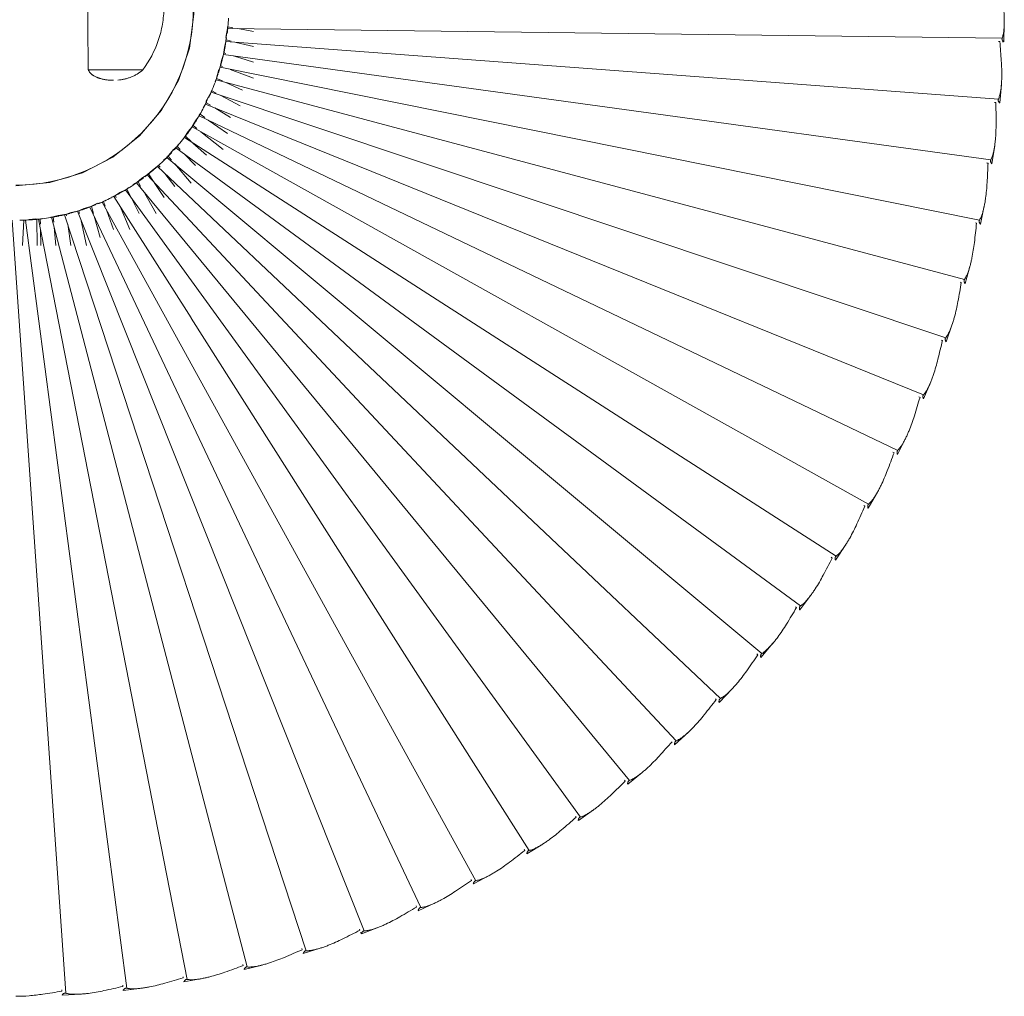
# Model space of a CAD drawing. Header units: millimetres. Extents: x 5954 to 9465, y -7 to 6881.
# Tile 16 of 18: x 9180 to 9465, y 6309 to 6591. Entities that reach past the tile are written whole.
import ezdxf

# ---------------------------------------------------------------- set-up
doc = ezdxf.new("R2010")
doc.units = ezdxf.units.MM
doc.layers.add('E-LITE-EQPM', color=7, linetype='Continuous', lineweight=20)

# ---------------------------------------------------------------- blocks, each defined once
blk = doc.blocks.new('71584-01 - 71584-01 SAIGON Grey_matt white portable and pendant lamp R55 hole cap-541796-Planta_PDF')
at = {"layer": 'E-LITE-EQPM'}
for p, q in [((-285.97, -9.9), (-286.1, -4.51)), ((-61.37, -5.61), (-62.79, -5.86)), ((-61.28, -6.07), (-61.37, -5.61)), ((-61.3, -5.96), (-61.3, -5.6)), ((-285.49, -8.83), (-61.3, -6.07)), ((-64.24, -6.12), (-68.82, -6.94)), ((-60.77, -8.72), (-61.28, -6.07)), ((-60.81, -9.75), (-60.94, -7.84)), ((-284.47, -9.84), (-284.82, -9.87)), ((-284.47, -9.85), (-284.82, -9.87)), ((-284.4, -26.51), (-60.81, -9.86)), ((-63.73, -10.1), (-68.82, -11.34)), ((-60.9, -9.4), (-62.31, -9.75)), ((-60.79, -9.86), (-60.9, -9.4)), ((-60.34, -11.6), (-60.78, -9.86)), ((-282.2, -44.1), (-60.08, -13.62)), ((-62.99, -14.03), (-68.82, -15.84)), ((-60.2, -13.16), (-60.8, -13.35)), ((-60.08, -13.62), (-60.34, -11.6)), ((-60.06, -13.61), (-60.2, -13.16)), ((-59.5, -15.32), (-60.06, -13.62)), ((-59.27, -16.87), (-59.79, -17.07)), ((-59.14, -17.2), (-59.5, -15.32)), ((-59.1, -17.31), (-59.27, -16.87)), ((-278.93, -61.52), (-59.12, -17.31)), ((-61.99, -17.91), (-68.82, -20.5)), ((-58.44, -18.98), (-59.1, -17.31)), ((-57.96, -20.84), (-58.7, -17.98)), ((-20.9, -18.04), (-36.71, -18.04)), ((-284.8, -27.62), (-285.27, -22.24)), ((-274.57, -78.69), (-57.93, -20.95)), ((-60.76, -21.72), (-65.58, -23.9)), ((-58.11, -20.51), (-59.79, -21.27)), ((-57.91, -20.94), (-58.11, -20.51)), ((-57.67, -21.46), (-57.91, -20.95)), ((-269.17, -95.57), (-56.52, -24.5)), ((-59.3, -25.44), (-64.94, -28.43)), ((-56.73, -24.08), (-58, -24.76)), ((-56.56, -24.39), (-56.78, -23.71)), ((-56.5, -24.49), (-56.73, -24.08)), ((-55, -27.23), (-56.5, -24.5)), ((-283.31, -27.47), (-283.66, -27.51)), ((-283.31, -27.47), (-283.66, -27.51)), ((-262.72, -112.08), (-54.89, -27.96)), ((-55.12, -27.55), (-56.36, -28.31)), ((-54.93, -27.85), (-55.64, -26.07)), ((-54.87, -27.95), (-55.12, -27.55)), ((-54.21, -29), (-54.87, -27.96)), ((-255.26, -128.16), (-53.05, -31.31)), ((-57.61, -29.07), (-62.16, -31.86)), ((-53.31, -30.92), (-54.66, -31.86)), ((-53.03, -31.3), (-53.31, -30.92)), ((-53.1, -31.2), (-53.25, -30.88)), ((-51.98, -32.76), (-53.03, -31.31)), ((-55.7, -32.59), (-61.26, -36.49)), ((-51.29, -34.16), (-52.42, -35.06)), ((-51.06, -34.44), (-51.98, -32.76)), ((-50.99, -34.53), (-51.29, -34.16)), ((-246.83, -143.74), (-51.01, -34.54)), ((-53.57, -35.98), (-60, -41.12)), ((-49.85, -35.92), (-50.98, -34.54)), ((-48.83, -37.54), (-49.85, -35.92)), ((-282.54, -45.23), (-283.35, -39.89)), ((-237.44, -158.77), (-48.77, -37.63)), ((-51.23, -39.23), (-55.15, -42.78)), ((-49.07, -37.28), (-50.76, -38.8)), ((-48.75, -37.62), (-49.07, -37.28)), ((-48.61, -37.78), (-48.74, -37.63)), ((-46.41, -40.49), (-47.03, -39.63)), ((-227.13, -173.19), (-46.34, -40.59)), ((-48.7, -42.34), (-52.03, -45.75)), ((-46.67, -40.25), (-47.52, -41.12)), ((-46.34, -40.56), (-46.67, -40.25)), ((-45.02, -41.81), (-46.32, -40.57)), ((-43.81, -43.29), (-45.59, -41.12)), ((-281.06, -44.98), (-281.41, -45.05)), ((-281.06, -44.99), (-281.41, -45.05)), ((-215.96, -186.94), (-43.73, -43.38)), ((-45.98, -45.27), (-50.76, -50.82)), ((-44.08, -43.06), (-45.02, -44.16)), ((-43.73, -43.35), (-44.08, -43.06)), ((-42.77, -44.17), (-43.72, -43.37)), ((-203.95, -199.97), (-40.96, -46.01)), ((-43.09, -48.04), (-45.97, -51.84)), ((-41.32, -45.72), (-41.73, -46.24)), ((-40.96, -45.98), (-41.32, -45.72)), ((-40.96, -46.01), (-41.2, -45.75)), ((-39.5, -47.06), (-40.94, -46)), ((-38.41, -48.19), (-39.86, -50.38)), ((-38.11, -48.38), (-39.5, -47.06)), ((-38.03, -48.44), (-38.41, -48.19)), ((-36.5, -49.42), (-38.01, -48.45)), ((-191.15, -212.24), (-38.03, -48.46)), ((-177.62, -223.68), (-34.95, -50.73)), ((-40.02, -50.62), (-42.94, -55.01)), ((-35.04, -50.65), (-36.5, -49.42)), ((-35.35, -50.48), (-36.07, -51.73)), ((-34.95, -50.7), (-35.35, -50.48)), ((-33.85, -51.32), (-34.67, -50.86)), ((-163.41, -234.27), (-31.74, -52.8)), ((-36.81, -53), (-40.65, -59.63)), ((-32.15, -52.57), (-33.36, -55.01)), ((-31.83, -52.73), (-32.69, -52.09)), ((-31.74, -52.77), (-32.15, -52.57)), ((-30.11, -53.56), (-31.72, -52.78)), ((-28.5, -54.6), (-30.11, -53.56)), ((-133.15, -252.69), (-24.96, -56.32)), ((-50.74, -89.85), (-28.4, -54.66)), ((-33.45, -55.18), (-35.67, -59.63)), ((-28.83, -54.47), (-29.05, -55.01)), ((-28.4, -54.64), (-28.83, -54.47)), ((-27.51, -55.01), (-28.39, -54.65)), ((-25.39, -56.15), (-25.87, -57.51)), ((-25.06, -56.26), (-25.61, -55.95)), ((-24.96, -56.3), (-25.39, -56.15)), ((-23.66, -56.73), (-24.95, -56.3)), ((-21.52, -57.71), (-23.66, -56.67)), ((-279.19, -62.66), (-280.33, -57.38)), ((-117.22, -260.47), (-21.42, -57.76)), ((-100.85, -267.23), (-17.79, -58.98)), ((-29.96, -57.15), (-32.97, -64.26)), ((-26.36, -58.9), (-28.25, -64.26)), ((-21.86, -57.62), (-22.43, -59.64)), ((-21.42, -57.74), (-21.86, -57.62)), ((-19.67, -58.21), (-21.41, -57.74)), ((-17.9, -58.93), (-19.67, -58.21)), ((-18.25, -58.86), (-18.42, -59.64)), ((-17.79, -58.95), (-18.25, -58.86)), ((-16.02, -59.32), (-17.78, -58.96)), ((-14.1, -59.97), (-16.02, -59.32)), ((-277.73, -62.33), (-278.08, -62.42)), ((-277.73, -62.33), (-278.08, -62.42)), ((-84.08, -272.97), (-14.1, -59.97)), ((-66.99, -277.66), (-10.35, -60.73)), ((-49.64, -281.28), (-6.57, -61.25)), ((-32.1, -283.82), (-2.76, -61.54)), ((-22.66, -60.42), (-24.4, -66.56)), ((-18.87, -61.71), (-20.43, -68.89)), ((-14.56, -59.88), (-14.63, -60.34)), ((-14.1, -59.94), (-14.56, -59.88)), ((-14.44, -285.26), (1.06, -61.59)), ((-12.31, -60.2), (-14.09, -59.95)), ((-10.35, -60.73), (-12.22, -60.22)), ((-10.82, -60.67), (-10.95, -62.11)), ((-10.35, -60.7), (-10.82, -60.67)), ((-10.12, -60.72), (-10.35, -60.7)), ((-6.68, -61.23), (-7.65, -61.03)), ((-7.04, -61.22), (-7.08, -62.67)), ((-6.57, -61.23), (-7.04, -61.22)), ((-4.77, -61.26), (-6.56, -61.23)), ((-6.08, -61.32), (-6.17, -68.89)), ((-3.87, -61.32), (-6.08, -61.32)), ((-2.76, -61.54), (-5.6, -61.14)), ((-2.26, -61.58), (-1.13, -61.51)), ((-1.9, -68.89), (-2.26, -61.58)), ((-15, -62.76), (-15.95, -68.89)), ((-11.08, -63.57), (-11.56, -68.89)), ((-7.12, -64.27), (-7.25, -68.89)), ((-274.77, -79.86), (-276.23, -74.66)), ((-273.32, -79.43), (-273.67, -79.54)), ((-273.32, -79.43), (-273.67, -79.54)), ((-148.57, -243.95), (-50.76, -89.89)), ((-269.29, -96.74), (-271.07, -91.64)), ((-267.87, -96.23), (-268.21, -96.36)), ((-267.87, -96.23), (-268.21, -96.36)), ((-262.77, -113.26), (-264.86, -108.28)), ((-261.39, -112.65), (-261.72, -112.81)), ((-261.39, -112.66), (-261.72, -112.81)), ((-255.24, -129.33), (-257.64, -124.49)), ((-253.89, -128.64), (-254.22, -128.82)), ((-253.89, -128.65), (-254.22, -128.82)), ((-246.73, -144.91), (-249.42, -140.23)), ((-245.43, -144.14), (-245.74, -144.34)), ((-245.43, -144.15), (-245.74, -144.34)), ((-237.27, -159.94), (-240.24, -155.43)), ((-236.01, -159.08), (-236.32, -159.3)), ((-236.01, -159.09), (-236.32, -159.3)), ((-226.89, -174.34), (-230.14, -170.03)), ((-225.69, -173.41), (-225.98, -173.65)), ((-225.69, -173.42), (-225.98, -173.65)), ((-215.64, -188.08), (-219.15, -183.98)), ((-214.5, -187.07), (-214.78, -187.33)), ((-214.5, -187.08), (-214.78, -187.33)), ((-203.57, -201.09), (-207.32, -197.21)), ((-202.52, -200.05), (-202.75, -200.29)), ((-202.53, -200.05), (-202.75, -200.29)), ((-190.7, -213.33), (-194.69, -209.69)), ((-177.11, -224.74), (-181.32, -221.36)), ((-176.19, -223.58), (-176.39, -223.85)), ((-176.2, -223.58), (-176.39, -223.85)), ((-162.83, -235.29), (-167.24, -232.18)), ((-161.99, -234.07), (-162.17, -234.35)), ((-161.99, -234.07), (-162.17, -234.35)), ((-147.92, -244.94), (-152.52, -242.1)), ((-147.16, -243.67), (-147.33, -243.96)), ((-147.16, -243.67), (-147.33, -243.96)), ((-132.45, -253.64), (-137.21, -251.1)), ((-131.76, -252.32), (-131.91, -252.63)), ((-131.77, -252.32), (-131.91, -252.63)), ((-116.46, -261.37), (-121.38, -259.12)), ((-115.86, -260.01), (-115.99, -260.32)), ((-115.87, -260.01), (-115.99, -260.32)), ((-100.03, -268.08), (-105.07, -266.15)), ((-99.51, -266.69), (-99.63, -267.01)), ((-99.52, -266.69), (-99.63, -267.01)), ((-83.21, -273.77), (-88.36, -272.15)), ((-82.78, -272.35), (-82.88, -272.68)), ((-82.79, -272.35), (-82.88, -272.68)), ((-66.07, -278.41), (-71.32, -277.11)), ((-65.73, -276.95), (-65.81, -277.29)), ((-65.74, -276.95), (-65.81, -277.29)), ((-48.68, -281.97), (-53.99, -281)), ((-48.43, -280.5), (-48.48, -280.84)), ((-48.44, -280.5), (-48.48, -280.84)), ((-31.1, -284.44), (-36.46, -283.81)), ((-30.94, -282.96), (-30.97, -283.31)), ((-30.95, -282.96), (-30.97, -283.31)), ((-13.33, -284.33), (-13.34, -284.68)), ((-13.34, -284.33), (-13.34, -284.68)), ((-13.4, -285.83), (-18.79, -285.52))]:
    blk.add_line(p, q, dxfattribs=at)
at = {"layer": 'E-LITE-EQPM', "flags": 128}
blk.add_lwpolyline([(0, -51.58), (-9.82, -50.64), (-19.28, -47.84), (-28.04, -43.3), (-35.77, -37.17), (-42.19, -29.68), (-47.07, -21.1), (-50.22, -11.75), (-51.54, -1.98), (-50.98, 7.87), (-48.55, 17.43), (-44.34, 26.36), (-38.51, 34.32), (-35.01, 37.56)], dxfattribs=at)
at = {"layer": 'E-LITE-EQPM'}
for radius, start, end in [(51.4, 90, 270), (61.61, 182.8834, 185.1481), (61.61, 185.2181, 187.0131), (61.61, 188.1603, 190.4319), (61.61, 190.5306, 192.5169), (61.61, 192.6165, 194.9255), (61.61, 195.02, 197.9194), (61.61, 198.1138, 200.3333), (61.61, 200.4061, 202.6708), (61.61, 202.7175, 205.0566), (61.61, 206.3091, 207.9965), (61.61, 208.0856, 210), (61.61, 210.1222, 210.5504), (61.61, 210.5645, 212.4882), (61.61, 212.5933, 215.5584), (61.61, 215.6731, 217.6592), (61.61, 217.8524, 220.1207), (61.61, 220.2042, 222.0052), (61.61, 222.8932, 225.5428), (61.61, 225.6239, 227.8926), (61.61, 228.0124, 230.0767), (61.61, 230.1951, 232.7632), (61.61, 233.1575, 235.3639), (61.61, 235.4346, 237.7518), (61.61, 237.8794, 240.5184), (61.61, 240.7223, 243.0752), (61.61, 243.3442, 245.4124), (61.61, 245.6598, 247.356), (61.61, 247.8381, 250.7288), (61.61, 250.7896, 252.7713), (61.61, 252.8571, 253.2092), (61.61, 253.2146, 255.2165), (61.61, 255.3181, 258.2709), (61.61, 258.3902, 260.5383), (61.61, 260.5971, 262.861), (61.61, 262.9423, 264.7732), (61.61, 265.5561, 266.3896), (61.61, 266.5245, 268.8314)]:
    blk.add_arc((0, 0), radius, start, end, dxfattribs=at)
for points, knots in [([(-36.71, 18.04), (-38.7, 15.4), (-40.95, 11.2), (-42.55, 4.86), (-42.99, 0), (-42.55, -4.87), (-40.94, -11.2), (-38.7, -15.4), (-36.71, -18.04)], [-1, -1, -1, -1, -0.75, -0.625, -0.5, -0.375, -0.25, 0, 0, 0, 0]), ([(-285.65, 2.28), (-285.75, 1.51), (-285.92, -0.01), (-286.06, -1.91), (-286.1, -3.23), (-286.11, -3.98), (-286.1, -4.54), (-286.09, -5.1), (-286.06, -5.66), (-286.02, -6.22), (-285.97, -6.76), (-285.89, -7.29), (-285.75, -7.99), (-285.61, -8.49), (-285.49, -8.83)], [0, 0, 0, 0, 0.2, 0.4, 0.5, 0.55, 0.6, 0.65, 0.7, 0.75, 0.8, 0.85, 0.9, 1, 1, 1, 1]), ([(-285.49, -8.83), (-285.47, -8.88), (-285.44, -8.99), (-285.43, -9.15), (-285.5, -9.33), (-285.57, -9.47), (-285.64, -9.58), (-285.71, -9.67), (-285.8, -9.79), (-285.89, -9.88), (-285.93, -9.9), (-285.94, -9.9)], [0, 0, 0, 0, 0.071429, 0.160714, 0.25, 0.357143, 0.446429, 0.535714, 0.642857, 0.857143, 1, 1, 1, 1]), ([(-285.24, -15.44), (-285.29, -16.21), (-285.37, -17.74), (-285.39, -19.65), (-285.35, -20.97), (-285.31, -21.72), (-285.27, -22.28), (-285.22, -22.84), (-285.16, -23.39), (-285.09, -23.94), (-285, -24.48), (-284.89, -25), (-284.71, -25.69), (-284.53, -26.19), (-284.4, -26.51)], [0, 0, 0, 0, 0.2, 0.4, 0.5, 0.55, 0.6, 0.65, 0.7, 0.75, 0.8, 0.85, 0.9, 1, 1, 1, 1]), ([(-36.71, -18.04), (-36.19, -18.52), (-35.37, -19.15), (-34.34, -19.7), (-33.74, -19.98), (-33.28, -20.17), (-32.82, -20.34), (-32.21, -20.53), (-31.43, -20.74), (-30.48, -20.92), (-29.85, -20.99), (-29.53, -21.02)], [-1, -1, -1, -1, -0.8888889, -0.8333333, -0.8055556, -0.7777778, -0.75, -0.7222222, -0.6666667, -0.6111111, -0.5555556, -0.5555556, -0.5555556, -0.5555556]), ([(-28.23, -21.08), (-28.03, -21.08), (-27.5, -21.07), (-26.82, -21.02), (-26.19, -20.94), (-25.72, -20.86), (-25.25, -20.77), (-24.78, -20.66), (-24.4, -20.56), (-24.09, -20.46), (-23.87, -20.38), (-23.64, -20.3), (-23.34, -20.18), (-22.96, -20.02), (-22.6, -19.84), (-22.33, -19.67), (-22.14, -19.53), (-21.96, -19.38), (-21.73, -19.17), (-21.35, -18.77), (-21.07, -18.35), (-20.9, -18.04)], [-0.4798301, -0.4798301, -0.4798301, -0.4798301, -0.4444444, -0.3888889, -0.3611111, -0.3333333, -0.3055556, -0.2777778, -0.25, -0.2361111, -0.2222222, -0.2083333, -0.1944444, -0.1666667, -0.1388889, -0.125, -0.1111111, -0.0972222, -0.0833333, -0.0555556, 0, 0, 0, 0]), ([(-284.4, -26.51), (-284.37, -26.56), (-284.34, -26.67), (-284.32, -26.83), (-284.37, -27.02), (-284.43, -27.16), (-284.5, -27.27), (-284.56, -27.37), (-284.65, -27.49), (-284.73, -27.59), (-284.76, -27.61), (-284.78, -27.61)], [0, 0, 0, 0, 0.071429, 0.160714, 0.25, 0.357143, 0.446429, 0.535714, 0.642857, 0.857143, 1, 1, 1, 1]), ([(-283.74, -33.1), (-283.74, -33.87), (-283.72, -35.41), (-283.62, -37.31), (-283.5, -38.62), (-283.42, -39.37), (-283.34, -39.93), (-283.26, -40.48), (-283.16, -41.03), (-283.05, -41.58), (-282.93, -42.11), (-282.79, -42.62), (-282.57, -43.3), (-282.36, -43.78), (-282.2, -44.1)], [0, 0, 0, 0, 0.2, 0.4, 0.5, 0.55, 0.6, 0.65, 0.7, 0.75, 0.8, 0.85, 0.9, 1, 1, 1, 1]), ([(-282.2, -44.1), (-282.18, -44.15), (-282.14, -44.25), (-282.11, -44.41), (-282.15, -44.6), (-282.2, -44.74), (-282.26, -44.86), (-282.32, -44.97), (-282.4, -45.09), (-282.47, -45.19), (-282.5, -45.22), (-282.52, -45.22)], [0, 0, 0, 0, 0.071429, 0.160714, 0.25, 0.357143, 0.446429, 0.535714, 0.642857, 0.857143, 1, 1, 1, 1]), ([(-281.14, -50.63), (-281.09, -51.4), (-280.98, -52.93), (-280.76, -54.82), (-280.56, -56.13), (-280.43, -56.87), (-280.32, -57.42), (-280.2, -57.97), (-280.07, -58.51), (-279.93, -59.05), (-279.78, -59.57), (-279.6, -60.08), (-279.34, -60.74), (-279.1, -61.21), (-278.93, -61.52)], [0, 0, 0, 0, 0.2, 0.4, 0.5, 0.55, 0.6, 0.65, 0.7, 0.75, 0.8, 0.85, 0.9, 1, 1, 1, 1]), ([(-278.93, -61.52), (-278.9, -61.56), (-278.85, -61.66), (-278.81, -61.82), (-278.84, -62.01), (-278.88, -62.16), (-278.94, -62.28), (-278.99, -62.39), (-279.06, -62.52), (-279.12, -62.62), (-279.16, -62.65), (-279.17, -62.65)], [0, 0, 0, 0, 0.071429, 0.160714, 0.25, 0.357143, 0.446429, 0.535714, 0.642857, 0.857143, 1, 1, 1, 1]), ([(-277.46, -67.97), (-277.36, -68.74), (-277.16, -70.26), (-276.82, -72.13), (-276.54, -73.42), (-276.36, -74.15), (-276.22, -74.7), (-276.07, -75.23), (-275.9, -75.77), (-275.73, -76.3), (-275.54, -76.81), (-275.34, -77.3), (-275.03, -77.94), (-274.77, -78.4), (-274.57, -78.69)], [0, 0, 0, 0, 0.2, 0.4, 0.5, 0.55, 0.6, 0.65, 0.7, 0.75, 0.8, 0.85, 0.9, 1, 1, 1, 1]), ([(-274.57, -78.69), (-274.54, -78.74), (-274.49, -78.84), (-274.44, -78.99), (-274.46, -79.19), (-274.49, -79.33), (-274.54, -79.46), (-274.58, -79.57), (-274.64, -79.7), (-274.7, -79.81), (-274.73, -79.84), (-274.75, -79.85)], [0, 0, 0, 0, 0.071429, 0.160714, 0.25, 0.357143, 0.446429, 0.535714, 0.642857, 0.857143, 1, 1, 1, 1]), ([(-272.71, -85.05), (-272.57, -85.8), (-272.27, -87.31), (-271.82, -89.16), (-271.45, -90.43), (-271.23, -91.15), (-271.06, -91.68), (-270.87, -92.21), (-270.67, -92.73), (-270.47, -93.25), (-270.25, -93.75), (-270.01, -94.23), (-269.67, -94.85), (-269.38, -95.29), (-269.17, -95.57)], [0, 0, 0, 0, 0.2, 0.4, 0.5, 0.55, 0.6, 0.65, 0.7, 0.75, 0.8, 0.85, 0.9, 1, 1, 1, 1]), ([(-269.17, -95.57), (-269.13, -95.61), (-269.07, -95.71), (-269.01, -95.86), (-269.02, -96.05), (-269.04, -96.2), (-269.08, -96.33), (-269.12, -96.44), (-269.17, -96.58), (-269.22, -96.69), (-269.25, -96.73), (-269.26, -96.73)], [0, 0, 0, 0, 0.071429, 0.160714, 0.25, 0.357143, 0.446429, 0.535714, 0.642857, 0.857143, 1, 1, 1, 1]), ([(-266.91, -101.8), (-266.72, -102.54), (-266.33, -104.03), (-265.76, -105.84), (-265.32, -107.09), (-265.06, -107.79), (-264.85, -108.31), (-264.63, -108.83), (-264.4, -109.34), (-264.17, -109.84), (-263.92, -110.33), (-263.65, -110.79), (-263.27, -111.39), (-262.95, -111.81), (-262.72, -112.08)], [0, 0, 0, 0, 0.2, 0.4, 0.5, 0.55, 0.6, 0.65, 0.7, 0.75, 0.8, 0.85, 0.9, 1, 1, 1, 1]), ([(-262.72, -112.08), (-262.68, -112.12), (-262.62, -112.21), (-262.55, -112.36), (-262.54, -112.55), (-262.56, -112.7), (-262.59, -112.83), (-262.62, -112.95), (-262.66, -113.09), (-262.71, -113.2), (-262.74, -113.24), (-262.75, -113.24)], [0, 0, 0, 0, 0.071429, 0.160714, 0.25, 0.357143, 0.446429, 0.535714, 0.642857, 0.857143, 1, 1, 1, 1]), ([(-260.08, -118.15), (-259.85, -118.89), (-259.36, -120.34), (-258.69, -122.12), (-258.17, -123.34), (-257.86, -124.02), (-257.62, -124.53), (-257.37, -125.03), (-257.11, -125.53), (-256.84, -126.01), (-256.57, -126.48), (-256.27, -126.93), (-255.85, -127.5), (-255.51, -127.9), (-255.26, -128.16)], [0, 0, 0, 0, 0.2, 0.4, 0.5, 0.55, 0.6, 0.65, 0.7, 0.75, 0.8, 0.85, 0.9, 1, 1, 1, 1]), ([(-255.26, -128.16), (-255.23, -128.19), (-255.15, -128.28), (-255.08, -128.42), (-255.06, -128.62), (-255.06, -128.77), (-255.09, -128.9), (-255.11, -129.02), (-255.14, -129.16), (-255.18, -129.28), (-255.21, -129.31), (-255.22, -129.32)], [0, 0, 0, 0, 0.071429, 0.160714, 0.25, 0.357143, 0.446429, 0.535714, 0.642857, 0.857143, 1, 1, 1, 1]), ([(-252.25, -134.05), (-251.98, -134.77), (-251.4, -136.19), (-250.62, -137.93), (-250.03, -139.11), (-249.67, -139.78), (-249.4, -140.27), (-249.12, -140.75), (-248.83, -141.23), (-248.54, -141.7), (-248.23, -142.15), (-247.91, -142.58), (-247.45, -143.13), (-247.09, -143.5), (-246.83, -143.74)], [0, 0, 0, 0, 0.2, 0.4, 0.5, 0.55, 0.6, 0.65, 0.7, 0.75, 0.8, 0.85, 0.9, 1, 1, 1, 1]), ([(-246.83, -143.74), (-246.78, -143.77), (-246.71, -143.86), (-246.62, -143.99), (-246.59, -144.19), (-246.59, -144.34), (-246.6, -144.47), (-246.62, -144.59), (-246.64, -144.73), (-246.67, -144.85), (-246.7, -144.89), (-246.71, -144.9)], [0, 0, 0, 0, 0.071429, 0.160714, 0.25, 0.357143, 0.446429, 0.535714, 0.642857, 0.857143, 1, 1, 1, 1]), ([(-243.45, -149.44), (-243.13, -150.14), (-242.47, -151.52), (-241.58, -153.21), (-240.92, -154.35), (-240.52, -154.99), (-240.22, -155.46), (-239.91, -155.93), (-239.6, -156.39), (-239.27, -156.84), (-238.93, -157.27), (-238.59, -157.68), (-238.1, -158.2), (-237.71, -158.55), (-237.44, -158.77)], [0, 0, 0, 0, 0.2, 0.4, 0.5, 0.55, 0.6, 0.65, 0.7, 0.75, 0.8, 0.85, 0.9, 1, 1, 1, 1]), ([(-237.44, -158.77), (-237.39, -158.8), (-237.31, -158.88), (-237.22, -159.01), (-237.18, -159.2), (-237.16, -159.35), (-237.17, -159.49), (-237.17, -159.6), (-237.19, -159.75), (-237.21, -159.87), (-237.24, -159.91), (-237.25, -159.92)], [0, 0, 0, 0, 0.071429, 0.160714, 0.25, 0.357143, 0.446429, 0.535714, 0.642857, 0.857143, 1, 1, 1, 1]), ([(-233.72, -164.25), (-233.35, -164.93), (-232.61, -166.27), (-231.62, -167.89), (-230.88, -168.99), (-230.45, -169.61), (-230.12, -170.06), (-229.78, -170.51), (-229.44, -170.95), (-229.08, -171.38), (-228.72, -171.78), (-228.35, -172.17), (-227.83, -172.66), (-227.42, -172.99), (-227.13, -173.19)], [0, 0, 0, 0, 0.2, 0.4, 0.5, 0.55, 0.6, 0.65, 0.7, 0.75, 0.8, 0.85, 0.9, 1, 1, 1, 1]), ([(-227.13, -173.19), (-227.09, -173.22), (-227, -173.29), (-226.9, -173.42), (-226.85, -173.6), (-226.82, -173.75), (-226.82, -173.89), (-226.82, -174.01), (-226.83, -174.15), (-226.84, -174.27), (-226.86, -174.32), (-226.87, -174.32)], [0, 0, 0, 0, 0.071429, 0.160714, 0.25, 0.357143, 0.446429, 0.535714, 0.642857, 0.857143, 1, 1, 1, 1]), ([(-223.08, -178.43), (-222.68, -179.08), (-221.85, -180.37), (-220.76, -181.93), (-219.96, -182.99), (-219.49, -183.57), (-219.13, -184.01), (-218.77, -184.43), (-218.39, -184.85), (-218.01, -185.25), (-217.63, -185.64), (-217.23, -186), (-216.69, -186.45), (-216.26, -186.76), (-215.96, -186.94)], [0, 0, 0, 0, 0.2, 0.4, 0.5, 0.55, 0.6, 0.65, 0.7, 0.75, 0.8, 0.85, 0.9, 1, 1, 1, 1]), ([(-215.96, -186.94), (-215.91, -186.97), (-215.82, -187.04), (-215.71, -187.15), (-215.64, -187.34), (-215.61, -187.49), (-215.6, -187.62), (-215.59, -187.74), (-215.59, -187.88), (-215.6, -188.01), (-215.62, -188.05), (-215.63, -188.06)], [0, 0, 0, 0, 0.071429, 0.160714, 0.25, 0.357143, 0.446429, 0.535714, 0.642857, 0.857143, 1, 1, 1, 1]), ([(-211.59, -191.92), (-211.14, -192.55), (-210.24, -193.78), (-209.05, -195.27), (-208.19, -196.27), (-207.68, -196.83), (-207.3, -197.24), (-206.91, -197.64), (-206.51, -198.04), (-206.11, -198.42), (-205.7, -198.78), (-205.28, -199.11), (-204.71, -199.53), (-204.26, -199.81), (-203.95, -199.97)], [0, 0, 0, 0, 0.2, 0.4, 0.5, 0.55, 0.6, 0.65, 0.7, 0.75, 0.8, 0.85, 0.9, 1, 1, 1, 1]), ([(-203.95, -199.97), (-203.9, -200), (-203.8, -200.06), (-203.69, -200.17), (-203.61, -200.35), (-203.57, -200.5), (-203.55, -200.63), (-203.54, -200.75), (-203.53, -200.89), (-203.53, -201.01), (-203.54, -201.06), (-203.55, -201.07)], [0, 0, 0, 0, 0.071429, 0.160714, 0.25, 0.357143, 0.446429, 0.535714, 0.642857, 0.857143, 1, 1, 1, 1]), ([(-199.28, -204.67), (-198.8, -205.27), (-197.82, -206.45), (-196.54, -207.86), (-195.61, -208.81), (-195.07, -209.33), (-194.67, -209.72), (-194.25, -210.09), (-193.83, -210.46), (-193.4, -210.82), (-192.97, -211.15), (-192.54, -211.46), (-191.94, -211.84), (-191.47, -212.09), (-191.15, -212.24)], [0, 0, 0, 0, 0.2, 0.4, 0.5, 0.55, 0.6, 0.65, 0.7, 0.75, 0.8, 0.85, 0.9, 1, 1, 1, 1]), ([(-191.15, -212.24), (-191.1, -212.26), (-191, -212.31), (-190.88, -212.42), (-190.79, -212.59), (-190.74, -212.74), (-190.72, -212.87), (-190.69, -212.98), (-190.68, -213.13), (-190.67, -213.25), (-190.68, -213.29), (-190.69, -213.3)], [0, 0, 0, 0, 0.071429, 0.160714, 0.25, 0.357143, 0.446429, 0.535714, 0.642857, 0.857143, 1, 1, 1, 1]), ([(-186.2, -216.63), (-185.68, -217.2), (-184.63, -218.32), (-183.27, -219.65), (-182.29, -220.54), (-181.72, -221.03), (-181.29, -221.39), (-180.85, -221.74), (-180.41, -222.08), (-179.96, -222.4), (-179.51, -222.71), (-179.05, -222.99), (-178.43, -223.34), (-177.95, -223.56), (-177.62, -223.68)], [0, 0, 0, 0, 0.2, 0.4, 0.5, 0.55, 0.6, 0.65, 0.7, 0.75, 0.8, 0.85, 0.9, 1, 1, 1, 1]), ([(-177.62, -223.68), (-177.57, -223.7), (-177.47, -223.75), (-177.34, -223.85), (-177.24, -224.01), (-177.18, -224.15), (-177.15, -224.28), (-177.12, -224.4), (-177.09, -224.54), (-177.08, -224.66), (-177.09, -224.71), (-177.09, -224.72)], [0, 0, 0, 0, 0.071429, 0.160714, 0.25, 0.357143, 0.446429, 0.535714, 0.642857, 0.857143, 1, 1, 1, 1]), ([(-172.41, -227.76), (-171.86, -228.3), (-170.74, -229.35), (-169.29, -230.59), (-168.26, -231.42), (-167.66, -231.87), (-167.21, -232.2), (-166.75, -232.52), (-166.29, -232.84), (-165.82, -233.14), (-165.35, -233.41), (-164.88, -233.67), (-164.24, -233.98), (-163.75, -234.16), (-163.41, -234.27)], [0, 0, 0, 0, 0.2, 0.4, 0.5, 0.55, 0.6, 0.65, 0.7, 0.75, 0.8, 0.85, 0.9, 1, 1, 1, 1]), ([(-163.41, -234.27), (-163.36, -234.28), (-163.25, -234.32), (-163.12, -234.41), (-163.01, -234.58), (-162.94, -234.71), (-162.9, -234.84), (-162.86, -234.95), (-162.83, -235.09), (-162.8, -235.21), (-162.81, -235.26), (-162.81, -235.27)], [0, 0, 0, 0, 0.071429, 0.160714, 0.25, 0.357143, 0.446429, 0.535714, 0.642857, 0.857143, 1, 1, 1, 1]), ([(-157.95, -238.02), (-157.37, -238.52), (-156.18, -239.5), (-154.67, -240.65), (-153.58, -241.41), (-152.96, -241.82), (-152.49, -242.13), (-152.01, -242.42), (-151.53, -242.7), (-151.04, -242.97), (-150.56, -243.22), (-150.07, -243.44), (-149.41, -243.71), (-148.91, -243.87), (-148.57, -243.95)], [0, 0, 0, 0, 0.2, 0.4, 0.5, 0.55, 0.6, 0.65, 0.7, 0.75, 0.8, 0.85, 0.9, 1, 1, 1, 1]), ([(-148.57, -243.95), (-148.51, -243.96), (-148.4, -244), (-148.27, -244.08), (-148.15, -244.23), (-148.07, -244.36), (-148.02, -244.49), (-147.98, -244.6), (-147.93, -244.74), (-147.9, -244.86), (-147.91, -244.9), (-147.91, -244.91)], [0, 0, 0, 0, 0.071429, 0.160714, 0.25, 0.357143, 0.446429, 0.535714, 0.642857, 0.857143, 1, 1, 1, 1]), ([(-142.89, -247.36), (-142.27, -247.82), (-141.03, -248.72), (-139.45, -249.78), (-138.32, -250.47), (-137.67, -250.84), (-137.18, -251.12), (-136.68, -251.38), (-136.18, -251.63), (-135.68, -251.87), (-135.18, -252.09), (-134.68, -252.28), (-134.01, -252.51), (-133.5, -252.63), (-133.15, -252.69)], [0, 0, 0, 0, 0.2, 0.4, 0.5, 0.55, 0.6, 0.65, 0.7, 0.75, 0.8, 0.85, 0.9, 1, 1, 1, 1]), ([(-133.15, -252.69), (-133.1, -252.7), (-132.99, -252.73), (-132.84, -252.8), (-132.72, -252.95), (-132.63, -253.08), (-132.57, -253.2), (-132.52, -253.3), (-132.47, -253.44), (-132.43, -253.56), (-132.43, -253.6), (-132.44, -253.62)], [0, 0, 0, 0, 0.071429, 0.160714, 0.25, 0.357143, 0.446429, 0.535714, 0.642857, 0.857143, 1, 1, 1, 1]), ([(-127.27, -255.74), (-126.63, -256.16), (-125.34, -256.99), (-123.69, -257.94), (-122.52, -258.56), (-121.85, -258.9), (-121.34, -259.14), (-120.83, -259.37), (-120.32, -259.59), (-119.8, -259.8), (-119.29, -259.99), (-118.78, -260.15), (-118.09, -260.33), (-117.57, -260.43), (-117.22, -260.47)], [0, 0, 0, 0, 0.2, 0.4, 0.5, 0.55, 0.6, 0.65, 0.7, 0.75, 0.8, 0.85, 0.9, 1, 1, 1, 1]), ([(-117.22, -260.47), (-117.17, -260.47), (-117.06, -260.49), (-116.91, -260.55), (-116.77, -260.69), (-116.68, -260.81), (-116.62, -260.93), (-116.56, -261.03), (-116.5, -261.17), (-116.45, -261.28), (-116.45, -261.33), (-116.46, -261.34)], [0, 0, 0, 0, 0.071429, 0.160714, 0.25, 0.357143, 0.446429, 0.535714, 0.642857, 0.857143, 1, 1, 1, 1]), ([(-111.17, -263.14), (-110.5, -263.52), (-109.16, -264.27), (-107.45, -265.12), (-106.25, -265.66), (-105.56, -265.96), (-105.04, -266.17), (-104.51, -266.37), (-103.99, -266.55), (-103.46, -266.73), (-102.94, -266.88), (-102.42, -267.01), (-101.72, -267.15), (-101.2, -267.22), (-100.85, -267.23)], [0, 0, 0, 0, 0.2, 0.4, 0.5, 0.55, 0.6, 0.65, 0.7, 0.75, 0.8, 0.85, 0.9, 1, 1, 1, 1]), ([(-100.85, -267.23), (-100.79, -267.24), (-100.68, -267.25), (-100.53, -267.3), (-100.38, -267.43), (-100.28, -267.55), (-100.21, -267.66), (-100.15, -267.76), (-100.08, -267.89), (-100.03, -268), (-100.02, -268.05), (-100.02, -268.06)], [0, 0, 0, 0, 0.071429, 0.160714, 0.25, 0.357143, 0.446429, 0.535714, 0.642857, 0.857143, 1, 1, 1, 1]), ([(-94.63, -269.53), (-93.94, -269.87), (-92.56, -270.53), (-90.81, -271.27), (-89.57, -271.74), (-88.86, -271.99), (-88.33, -272.17), (-87.79, -272.33), (-87.26, -272.49), (-86.72, -272.63), (-86.19, -272.75), (-85.66, -272.85), (-84.96, -272.95), (-84.43, -272.98), (-84.08, -272.97)], [0, 0, 0, 0, 0.2, 0.4, 0.5, 0.55, 0.6, 0.65, 0.7, 0.75, 0.8, 0.85, 0.9, 1, 1, 1, 1]), ([(-84.08, -272.97), (-84.03, -272.97), (-83.91, -272.98), (-83.76, -273.02), (-83.6, -273.14), (-83.5, -273.25), (-83.42, -273.36), (-83.35, -273.46), (-83.27, -273.58), (-83.21, -273.69), (-83.21, -273.73), (-83.21, -273.75)], [0, 0, 0, 0, 0.071429, 0.160714, 0.25, 0.357143, 0.446429, 0.535714, 0.642857, 0.857143, 1, 1, 1, 1]), ([(-77.74, -274.88), (-77.03, -275.18), (-75.6, -275.75), (-73.81, -276.38), (-72.54, -276.77), (-71.82, -276.98), (-71.28, -277.12), (-70.74, -277.25), (-70.19, -277.38), (-69.65, -277.49), (-69.11, -277.57), (-68.58, -277.64), (-67.87, -277.69), (-67.34, -277.69), (-66.99, -277.66)], [0, 0, 0, 0, 0.2, 0.4, 0.5, 0.55, 0.6, 0.65, 0.7, 0.75, 0.8, 0.85, 0.9, 1, 1, 1, 1]), ([(-66.99, -277.66), (-66.94, -277.66), (-66.82, -277.66), (-66.66, -277.69), (-66.5, -277.8), (-66.39, -277.9), (-66.31, -278.01), (-66.23, -278.1), (-66.15, -278.22), (-66.08, -278.32), (-66.07, -278.37), (-66.07, -278.38)], [0, 0, 0, 0, 0.071429, 0.160714, 0.25, 0.357143, 0.446429, 0.535714, 0.642857, 0.857143, 1, 1, 1, 1]), ([(-60.54, -279.17), (-59.81, -279.42), (-58.36, -279.9), (-56.53, -280.43), (-55.24, -280.74), (-54.51, -280.9), (-53.96, -281.01), (-53.41, -281.11), (-52.85, -281.2), (-52.3, -281.27), (-51.76, -281.33), (-51.23, -281.36), (-50.52, -281.37), (-49.99, -281.33), (-49.64, -281.28)], [0, 0, 0, 0, 0.2, 0.4, 0.5, 0.55, 0.6, 0.65, 0.7, 0.75, 0.8, 0.85, 0.9, 1, 1, 1, 1]), ([(-49.64, -281.28), (-49.59, -281.27), (-49.47, -281.27), (-49.32, -281.29), (-49.15, -281.39), (-49.03, -281.49), (-48.94, -281.58), (-48.86, -281.67), (-48.76, -281.78), (-48.69, -281.88), (-48.68, -281.93), (-48.68, -281.94)], [0, 0, 0, 0, 0.071429, 0.160714, 0.25, 0.357143, 0.446429, 0.535714, 0.642857, 0.857143, 1, 1, 1, 1]), ([(-43.11, -282.39), (-42.37, -282.59), (-40.89, -282.99), (-39.03, -283.39), (-37.72, -283.62), (-36.98, -283.74), (-36.43, -283.81), (-35.87, -283.88), (-35.31, -283.93), (-34.76, -283.97), (-34.21, -283.99), (-33.68, -283.99), (-32.97, -283.96), (-32.45, -283.89), (-32.1, -283.82)], [0, 0, 0, 0, 0.2, 0.4, 0.5, 0.55, 0.6, 0.65, 0.7, 0.75, 0.8, 0.85, 0.9, 1, 1, 1, 1]), ([(-32.1, -283.82), (-32.05, -283.81), (-31.94, -283.79), (-31.78, -283.81), (-31.6, -283.9), (-31.48, -283.99), (-31.38, -284.08), (-31.3, -284.16), (-31.2, -284.27), (-31.12, -284.36), (-31.1, -284.4), (-31.1, -284.42)], [0, 0, 0, 0, 0.071429, 0.160714, 0.25, 0.357143, 0.446429, 0.535714, 0.642857, 0.857143, 1, 1, 1, 1]), ([(-25.52, -284.52), (-24.76, -284.68), (-23.26, -284.98), (-21.38, -285.27), (-20.06, -285.42), (-19.31, -285.48), (-18.76, -285.53), (-18.2, -285.56), (-17.64, -285.58), (-17.08, -285.58), (-16.54, -285.57), (-16, -285.53), (-15.3, -285.46), (-14.78, -285.35), (-14.44, -285.26)], [0, 0, 0, 0, 0.2, 0.4, 0.5, 0.55, 0.6, 0.65, 0.7, 0.75, 0.8, 0.85, 0.9, 1, 1, 1, 1]), ([(-14.44, -285.26), (-14.39, -285.25), (-14.27, -285.23), (-14.11, -285.23), (-13.94, -285.31), (-13.81, -285.39), (-13.7, -285.48), (-13.61, -285.55), (-13.51, -285.65), (-13.42, -285.74), (-13.4, -285.79), (-13.4, -285.8)], [0, 0, 0, 0, 0.071429, 0.160714, 0.25, 0.357143, 0.446429, 0.535714, 0.642857, 0.857143, 1, 1, 1, 1])]:
    blk.add_open_spline(points, degree=3, knots=knots, dxfattribs=at)
for points in [[(-20.9, -18.04), (-20.89, -15.71), (-20.87, -10.96), (-20.85, -3.69), (-20.85, 3.67), (-20.87, 10.98), (-20.89, 15.72), (-20.9, 18.04)], [(-285.94, -9.9), (-285.97, -9.9), (-285.98, -9.9), (-285.95, -9.91)], [(-285.59, -9.91), (-285.56, -9.91), (-285.52, -9.91), (-285.49, -9.91)], [(-284.82, -9.87), (-284.9, -10.8), (-285.05, -12.66), (-285.18, -14.51), (-285.24, -15.44)], [(-284.78, -27.61), (-284.81, -27.62), (-284.81, -27.62), (-284.79, -27.62)], [(-283.66, -27.51), (-283.68, -28.45), (-283.71, -30.31), (-283.73, -32.17), (-283.74, -33.1)], [(-282.52, -45.22), (-282.55, -45.23), (-282.55, -45.23), (-282.53, -45.23)], [(-281.41, -45.05), (-281.37, -45.98), (-281.29, -47.85), (-281.19, -49.71), (-281.14, -50.63)], [(-279.17, -62.65), (-279.2, -62.66), (-279.2, -62.66), (-279.18, -62.66)], [(-278.08, -62.42), (-277.98, -63.34), (-277.78, -65.2), (-277.56, -67.05), (-277.46, -67.97)], [(-273.67, -79.54), (-273.51, -80.46), (-273.2, -82.3), (-272.87, -84.13), (-272.71, -85.05)], [(-274.75, -79.85), (-274.77, -79.86), (-274.78, -79.86), (-274.75, -79.85)], [(-269.26, -96.73), (-269.29, -96.74), (-269.3, -96.75), (-269.27, -96.74)], [(-268.21, -96.36), (-268, -97.27), (-267.57, -99.08), (-267.13, -100.89), (-266.91, -101.8)], [(-262.75, -113.24), (-262.78, -113.26), (-262.78, -113.26), (-262.76, -113.25)], [(-261.72, -112.81), (-261.45, -113.7), (-260.91, -115.49), (-260.36, -117.26), (-260.08, -118.15)], [(-255.22, -129.32), (-255.25, -129.34), (-255.25, -129.34), (-255.23, -129.33)], [(-254.22, -128.82), (-253.9, -129.7), (-253.25, -131.44), (-252.59, -133.18), (-252.25, -134.05)], [(-246.71, -144.9), (-246.73, -144.92), (-246.74, -144.92), (-246.72, -144.91)], [(-245.74, -144.34), (-245.36, -145.19), (-244.61, -146.9), (-243.84, -148.59), (-243.45, -149.44)], [(-236.32, -159.3), (-235.89, -160.13), (-235.03, -161.78), (-234.16, -163.43), (-233.72, -164.25)], [(-237.25, -159.92), (-237.27, -159.94), (-237.27, -159.94), (-237.25, -159.93)], [(-225.98, -173.65), (-225.5, -174.45), (-224.54, -176.05), (-223.57, -177.63), (-223.08, -178.43)], [(-226.87, -174.32), (-226.9, -174.34), (-226.9, -174.35), (-226.88, -174.34)], [(-215.63, -188.06), (-215.65, -188.08), (-215.65, -188.08), (-215.63, -188.07)], [(-214.78, -187.33), (-214.25, -188.1), (-213.19, -189.63), (-212.12, -191.16), (-211.59, -191.92)], [(-203.55, -201.07), (-203.57, -201.09), (-203.57, -201.1), (-203.55, -201.08)], [(-202.75, -200.29), (-202.17, -201.02), (-201.02, -202.49), (-199.86, -203.94), (-199.28, -204.67)], [(-190.69, -213.3), (-190.71, -213.33), (-190.71, -213.33), (-190.69, -213.32)], [(-189.94, -212.48), (-189.32, -213.17), (-188.08, -214.56), (-186.83, -215.95), (-186.2, -216.63)], [(-177.09, -224.72), (-177.11, -224.74), (-177.11, -224.75), (-177.09, -224.73)], [(-176.39, -223.85), (-175.73, -224.5), (-174.41, -225.82), (-173.08, -227.12), (-172.41, -227.76)], [(-162.81, -235.27), (-162.83, -235.3), (-162.83, -235.3), (-162.82, -235.28)], [(-162.17, -234.35), (-161.47, -234.97), (-160.07, -236.2), (-158.66, -237.41), (-157.95, -238.02)], [(-147.91, -244.91), (-147.93, -244.94), (-147.93, -244.95), (-147.91, -244.93)], [(-147.33, -243.96), (-146.59, -244.53), (-145.11, -245.67), (-143.63, -246.8), (-142.89, -247.36)], [(-132.44, -253.62), (-132.45, -253.64), (-132.45, -253.65), (-132.44, -253.63)], [(-131.91, -252.63), (-131.14, -253.15), (-129.6, -254.2), (-128.05, -255.23), (-127.27, -255.74)], [(-116.46, -261.34), (-116.47, -261.37), (-116.47, -261.37), (-116.46, -261.35)], [(-115.99, -260.32), (-115.19, -260.8), (-113.58, -261.74), (-111.97, -262.68), (-111.17, -263.14)], [(-99.96, -267.93), (-99.93, -267.86), (-99.89, -267.76), (-99.84, -267.64)], [(-99.63, -267.01), (-98.8, -267.44), (-97.13, -268.28), (-95.47, -269.12), (-94.63, -269.53)], [(-100.02, -268.06), (-100.03, -268.09), (-100.03, -268.09), (-100.02, -268.07)], [(-82.88, -272.68), (-82.02, -273.05), (-80.31, -273.79), (-78.6, -274.52), (-77.74, -274.88)], [(-83.21, -273.75), (-83.22, -273.78), (-83.22, -273.78), (-83.21, -273.76)], [(-66.07, -278.38), (-66.08, -278.41), (-66.08, -278.41), (-66.07, -278.39)], [(-65.81, -277.29), (-64.93, -277.61), (-63.18, -278.24), (-61.42, -278.86), (-60.54, -279.17)], [(-48.68, -281.94), (-48.68, -281.97), (-48.68, -281.98), (-48.68, -281.95)], [(-48.48, -280.84), (-47.59, -281.1), (-45.8, -281.63), (-44.01, -282.14), (-43.11, -282.39)], [(-31.1, -284.42), (-31.1, -284.45), (-31.1, -284.45), (-31.1, -284.43)], [(-30.97, -283.31), (-30.06, -283.51), (-28.25, -283.92), (-26.43, -284.32), (-25.52, -284.52)], [(-13.34, -284.68), (-12.42, -284.83), (-10.58, -285.13), (-8.74, -285.41), (-7.82, -285.55)], [(-13.4, -285.8), (-13.4, -285.83), (-13.4, -285.83), (-13.4, -285.81)], [(-7.82, -285.55), (-6.51, -285.74), (-3.88, -286.07), (-1.29, -286.16), (0, -286.12)]]:
    blk.add_open_spline(points, degree=3, dxfattribs=at)

msp = doc.modelspace()

# ---------------------------------------------------------------- block references
at = {"layer": 'E-LITE-EQPM', "extrusion": (0, 0, -1), "rotation": 0.005336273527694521}
msp.add_blockref('71584-01 - 71584-01 SAIGON Grey_matt white portable and pendant lamp R55 hole cap-541796-Planta_PDF', (-9178.78, 6594.95), dxfattribs=at)

doc.saveas('drawing.dxf')
